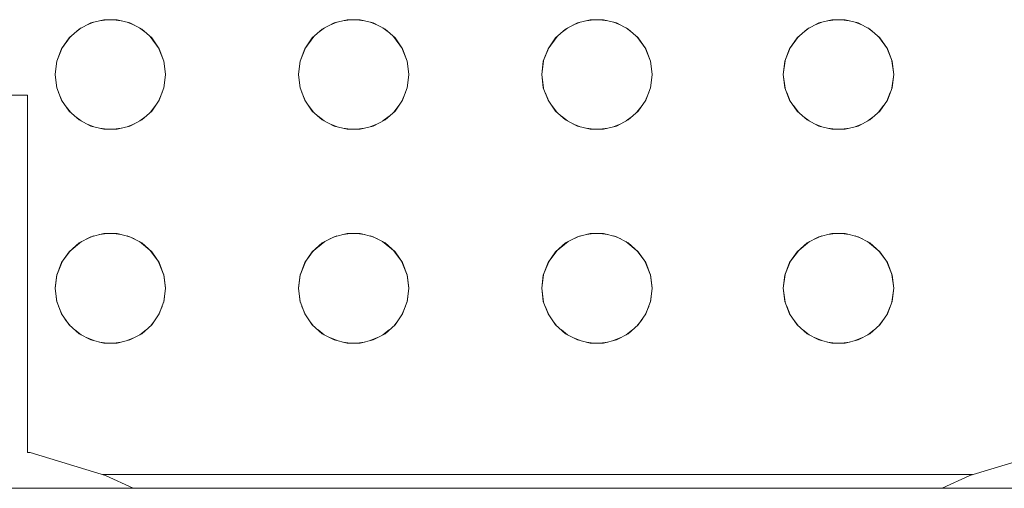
# Model space of a CAD drawing. Header units: millimetres. Extents: x 4480191 to 4481199, y -30324204 to -30323479.
# Tile 171 of 243: x 4480205.707 to 4480205.992, y -30323783.644 to -30323783.508. Entities that reach past the tile are written whole.
import ezdxf

# ---------------------------------------------------------------- set-up
doc = ezdxf.new("R2010")
doc.units = ezdxf.units.MM
doc.layers.add('IFC-Elemento construtivo genérico-Contorno', color=253, linetype='Continuous', lineweight=5)

msp = doc.modelspace()

# ---------------------------------------------------------------- linework, layer by layer
at = {"layer": 'IFC-Elemento construtivo genérico-Contorno', "color": 8, "lineweight": 5}
for p, q in [((4480205.72766, -30323783.50931), (4480205.73141, -30323783.50838)), ((4480205.73022, -30323783.50867), (4480205.73245, -30323783.50838)), ((4480205.73141, -30323783.50838), (4480205.73527, -30323783.50838)), ((4480205.73423, -30323783.50838), (4480205.73645, -30323783.50867)), ((4480205.73527, -30323783.50838), (4480205.73901, -30323783.50931)), ((4480205.79816, -30323783.50931), (4480205.8019, -30323783.50838)), ((4480205.80071, -30323783.50867), (4480205.80294, -30323783.50838)), ((4480205.8019, -30323783.50838), (4480205.80576, -30323783.50838)), ((4480205.80472, -30323783.50838), (4480205.80695, -30323783.50867)), ((4480205.80576, -30323783.50838), (4480205.8095, -30323783.50931)), ((4480205.86865, -30323783.50931), (4480205.87239, -30323783.50838)), ((4480205.8712, -30323783.50867), (4480205.87344, -30323783.50838)), ((4480205.87239, -30323783.50838), (4480205.87625, -30323783.50838)), ((4480205.87521, -30323783.50838), (4480205.87744, -30323783.50867)), ((4480205.87625, -30323783.50838), (4480205.88, -30323783.50931)), ((4480205.93865, -30323783.50931), (4480205.94239, -30323783.50838)), ((4480205.9412, -30323783.50867), (4480205.94344, -30323783.50838)), ((4480205.94239, -30323783.50838), (4480205.94625, -30323783.50838)), ((4480205.94521, -30323783.50838), (4480205.94744, -30323783.50867)), ((4480205.94625, -30323783.50838), (4480205.95, -30323783.50931)), ((4480205.72136, -30323783.51365), (4480205.72425, -30323783.51109)), ((4480205.723, -30323783.51221), (4480205.72487, -30323783.51077)), ((4480205.72425, -30323783.51109), (4480205.72766, -30323783.50931)), ((4480205.72639, -30323783.50998), (4480205.72849, -30323783.5091)), ((4480205.73819, -30323783.5091), (4480205.74028, -30323783.50997)), ((4480205.73901, -30323783.50931), (4480205.74243, -30323783.51109)), ((4480205.74181, -30323783.51077), (4480205.74368, -30323783.51221)), ((4480205.74243, -30323783.51109), (4480205.74532, -30323783.51365)), ((4480205.79185, -30323783.51365), (4480205.79474, -30323783.51109)), ((4480205.79348, -30323783.51222), (4480205.79536, -30323783.51077)), ((4480205.79474, -30323783.51109), (4480205.79816, -30323783.50931)), ((4480205.79688, -30323783.50997), (4480205.79898, -30323783.5091)), ((4480205.80868, -30323783.5091), (4480205.81078, -30323783.50997)), ((4480205.8095, -30323783.50931), (4480205.81292, -30323783.51109)), ((4480205.8123, -30323783.51077), (4480205.81418, -30323783.51221)), ((4480205.81292, -30323783.51109), (4480205.81581, -30323783.51365)), ((4480205.86235, -30323783.51365), (4480205.86523, -30323783.51109)), ((4480205.86398, -30323783.51221), (4480205.86585, -30323783.51077)), ((4480205.86523, -30323783.51109), (4480205.86865, -30323783.50931)), ((4480205.86737, -30323783.50998), (4480205.86948, -30323783.5091)), ((4480205.87918, -30323783.5091), (4480205.88127, -30323783.50997)), ((4480205.88, -30323783.50931), (4480205.88341, -30323783.51109)), ((4480205.88279, -30323783.51077), (4480205.88467, -30323783.51222)), ((4480205.88341, -30323783.51109), (4480205.8863, -30323783.51365)), ((4480205.93235, -30323783.51365), (4480205.93523, -30323783.51109)), ((4480205.93398, -30323783.51221), (4480205.93585, -30323783.51077)), ((4480205.93523, -30323783.51109), (4480205.93865, -30323783.50931)), ((4480205.93737, -30323783.50998), (4480205.93948, -30323783.5091)), ((4480205.94918, -30323783.5091), (4480205.95127, -30323783.50997)), ((4480205.95, -30323783.50931), (4480205.95341, -30323783.51109)), ((4480205.95279, -30323783.51077), (4480205.95467, -30323783.51222)), ((4480205.95341, -30323783.51109), (4480205.9563, -30323783.51365)), ((4480205.71917, -30323783.51683), (4480205.72178, -30323783.51328)), ((4480205.71917, -30323783.51683), (4480205.72136, -30323783.51365)), ((4480205.7449, -30323783.51328), (4480205.74751, -30323783.51683)), ((4480205.74532, -30323783.51365), (4480205.74751, -30323783.51683)), ((4480205.78966, -30323783.51683), (4480205.79228, -30323783.51328)), ((4480205.78966, -30323783.51683), (4480205.79185, -30323783.51365)), ((4480205.81539, -30323783.51328), (4480205.818, -30323783.51683)), ((4480205.81581, -30323783.51365), (4480205.818, -30323783.51683)), ((4480205.86015, -30323783.51683), (4480205.86276, -30323783.51328)), ((4480205.86015, -30323783.51683), (4480205.86235, -30323783.51365)), ((4480205.88588, -30323783.51328), (4480205.88849, -30323783.51683)), ((4480205.8863, -30323783.51365), (4480205.88849, -30323783.51683)), ((4480205.93015, -30323783.51683), (4480205.93276, -30323783.51328)), ((4480205.93015, -30323783.51683), (4480205.93235, -30323783.51365)), ((4480205.95588, -30323783.51328), (4480205.95849, -30323783.51683)), ((4480205.9563, -30323783.51365), (4480205.95849, -30323783.51683)), ((4480205.7178, -30323783.52044), (4480205.71937, -30323783.51656)), ((4480205.7178, -30323783.52044), (4480205.71917, -30323783.51683)), ((4480205.74731, -30323783.51657), (4480205.74887, -30323783.52044)), ((4480205.74751, -30323783.51683), (4480205.74887, -30323783.52044)), ((4480205.7883, -30323783.52044), (4480205.78985, -30323783.51657)), ((4480205.7883, -30323783.52044), (4480205.78966, -30323783.51683)), ((4480205.8178, -30323783.51656), (4480205.81937, -30323783.52044)), ((4480205.818, -30323783.51683), (4480205.81937, -30323783.52044)), ((4480205.85879, -30323783.52044), (4480205.86035, -30323783.51656)), ((4480205.85879, -30323783.52044), (4480205.86015, -30323783.51683)), ((4480205.8883, -30323783.51657), (4480205.88986, -30323783.52044)), ((4480205.88849, -30323783.51683), (4480205.88986, -30323783.52044)), ((4480205.92879, -30323783.52044), (4480205.93035, -30323783.51656)), ((4480205.92879, -30323783.52044), (4480205.93015, -30323783.51683)), ((4480205.9583, -30323783.51657), (4480205.95986, -30323783.52044)), ((4480205.95849, -30323783.51683), (4480205.95986, -30323783.52044)), ((4480205.71734, -30323783.52427), (4480205.71786, -30323783.52029)), ((4480205.71734, -30323783.52427), (4480205.7178, -30323783.52044)), ((4480205.74882, -30323783.52029), (4480205.74934, -30323783.52427)), ((4480205.74887, -30323783.52044), (4480205.74934, -30323783.52427)), ((4480205.78783, -30323783.52427), (4480205.78835, -30323783.52029)), ((4480205.78783, -30323783.52427), (4480205.7883, -30323783.52044)), ((4480205.81931, -30323783.52029), (4480205.81983, -30323783.52427)), ((4480205.81937, -30323783.52044), (4480205.81983, -30323783.52427)), ((4480205.85832, -30323783.52427), (4480205.85885, -30323783.52029)), ((4480205.85832, -30323783.52427), (4480205.85879, -30323783.52044)), ((4480205.8898, -30323783.52029), (4480205.89032, -30323783.52427)), ((4480205.88986, -30323783.52044), (4480205.89032, -30323783.52427)), ((4480205.92832, -30323783.52427), (4480205.92885, -30323783.52029)), ((4480205.92832, -30323783.52427), (4480205.92879, -30323783.52044)), ((4480205.9598, -30323783.52029), (4480205.96032, -30323783.52427)), ((4480205.95986, -30323783.52044), (4480205.96032, -30323783.52427)), ((4480205.71734, -30323783.52427), (4480205.71786, -30323783.52825)), ((4480205.71734, -30323783.52427), (4480205.7178, -30323783.5281)), ((4480205.74881, -30323783.52825), (4480205.74934, -30323783.52427)), ((4480205.74887, -30323783.5281), (4480205.74934, -30323783.52427)), ((4480205.78783, -30323783.52427), (4480205.78836, -30323783.52825)), ((4480205.78783, -30323783.52427), (4480205.7883, -30323783.5281)), ((4480205.8193, -30323783.52825), (4480205.81983, -30323783.52427)), ((4480205.81937, -30323783.5281), (4480205.81983, -30323783.52427)), ((4480205.85832, -30323783.52427), (4480205.85885, -30323783.52825)), ((4480205.85832, -30323783.52427), (4480205.85879, -30323783.5281)), ((4480205.8898, -30323783.52825), (4480205.89032, -30323783.52427)), ((4480205.88986, -30323783.5281), (4480205.89032, -30323783.52427)), ((4480205.92832, -30323783.52427), (4480205.92885, -30323783.52825)), ((4480205.92832, -30323783.52427), (4480205.92879, -30323783.5281)), ((4480205.9598, -30323783.52825), (4480205.96032, -30323783.52427)), ((4480205.95986, -30323783.5281), (4480205.96032, -30323783.52427)), ((4480205.7178, -30323783.5281), (4480205.71917, -30323783.5317)), ((4480205.74751, -30323783.5317), (4480205.74887, -30323783.5281)), ((4480205.7883, -30323783.5281), (4480205.78966, -30323783.5317)), ((4480205.818, -30323783.5317), (4480205.81937, -30323783.5281)), ((4480205.85879, -30323783.5281), (4480205.86015, -30323783.5317)), ((4480205.88849, -30323783.5317), (4480205.88986, -30323783.5281)), ((4480205.92879, -30323783.5281), (4480205.93015, -30323783.5317)), ((4480205.95849, -30323783.5317), (4480205.95986, -30323783.5281)), ((4480205.70318, -30323783.53026), (4480205.70777, -30323783.53026)), ((4480205.70777, -30323783.53026), (4480205.70934, -30323783.53026)), ((4480205.70934, -30323783.63389), (4480205.70934, -30323783.53026)), ((4480205.71833, -30323783.52949), (4480205.71937, -30323783.53198)), ((4480205.74732, -30323783.53197), (4480205.74834, -30323783.52951)), ((4480205.78883, -30323783.52951), (4480205.78985, -30323783.53197)), ((4480205.81781, -30323783.53198), (4480205.81884, -30323783.52949)), ((4480205.85932, -30323783.52949), (4480205.86035, -30323783.53198)), ((4480205.8883, -30323783.53197), (4480205.88932, -30323783.52951)), ((4480205.92932, -30323783.52949), (4480205.93035, -30323783.53198)), ((4480205.9583, -30323783.53197), (4480205.95932, -30323783.52951)), ((4480205.71917, -30323783.5317), (4480205.72136, -30323783.53487)), ((4480205.72027, -30323783.53329), (4480205.72174, -30323783.53521)), ((4480205.74493, -30323783.53521), (4480205.7464, -30323783.5333)), ((4480205.74532, -30323783.53487), (4480205.74751, -30323783.5317)), ((4480205.78966, -30323783.5317), (4480205.79185, -30323783.53487)), ((4480205.79076, -30323783.53329), (4480205.79224, -30323783.53521)), ((4480205.81543, -30323783.53521), (4480205.8169, -30323783.53329)), ((4480205.81581, -30323783.53487), (4480205.818, -30323783.5317)), ((4480205.86015, -30323783.5317), (4480205.86235, -30323783.53487)), ((4480205.86125, -30323783.53329), (4480205.86273, -30323783.53521)), ((4480205.88591, -30323783.53521), (4480205.88739, -30323783.53329)), ((4480205.8863, -30323783.53487), (4480205.88849, -30323783.5317)), ((4480205.93015, -30323783.5317), (4480205.93235, -30323783.53487)), ((4480205.93125, -30323783.53329), (4480205.93273, -30323783.53521)), ((4480205.95591, -30323783.53521), (4480205.95739, -30323783.53329)), ((4480205.9563, -30323783.53487), (4480205.95849, -30323783.5317)), ((4480205.72136, -30323783.53487), (4480205.72425, -30323783.53743)), ((4480205.72302, -30323783.53635), (4480205.72484, -30323783.53774)), ((4480205.74184, -30323783.53774), (4480205.74366, -30323783.53635)), ((4480205.74243, -30323783.53743), (4480205.74532, -30323783.53487)), ((4480205.79185, -30323783.53487), (4480205.79474, -30323783.53743)), ((4480205.7935, -30323783.53634), (4480205.79533, -30323783.53774)), ((4480205.81233, -30323783.53774), (4480205.81415, -30323783.53634)), ((4480205.81292, -30323783.53743), (4480205.81581, -30323783.53487)), ((4480205.86235, -30323783.53487), (4480205.86523, -30323783.53743)), ((4480205.86401, -30323783.53635), (4480205.86583, -30323783.53774)), ((4480205.88282, -30323783.53774), (4480205.88465, -30323783.53634)), ((4480205.88341, -30323783.53743), (4480205.8863, -30323783.53487)), ((4480205.93235, -30323783.53487), (4480205.93523, -30323783.53743)), ((4480205.93401, -30323783.53635), (4480205.93583, -30323783.53774)), ((4480205.95282, -30323783.53774), (4480205.95465, -30323783.53634)), ((4480205.95341, -30323783.53743), (4480205.9563, -30323783.53487)), ((4480205.72425, -30323783.53743), (4480205.72766, -30323783.53923)), ((4480205.72639, -30323783.53856), (4480205.72853, -30323783.53944)), ((4480205.72766, -30323783.53923), (4480205.73141, -30323783.54015)), ((4480205.73019, -30323783.53984), (4480205.73245, -30323783.54015)), ((4480205.73423, -30323783.54015), (4480205.73648, -30323783.53985)), ((4480205.73527, -30323783.54015), (4480205.73901, -30323783.53923)), ((4480205.73816, -30323783.53943), (4480205.74028, -30323783.53856)), ((4480205.73901, -30323783.53923), (4480205.74243, -30323783.53743)), ((4480205.79474, -30323783.53743), (4480205.79816, -30323783.53923)), ((4480205.79689, -30323783.53856), (4480205.79902, -30323783.53944)), ((4480205.79816, -30323783.53923), (4480205.8019, -30323783.54015)), ((4480205.80069, -30323783.53984), (4480205.80294, -30323783.54015)), ((4480205.80472, -30323783.54015), (4480205.80698, -30323783.53984)), ((4480205.80576, -30323783.54015), (4480205.8095, -30323783.53923)), ((4480205.80865, -30323783.53944), (4480205.81077, -30323783.53856)), ((4480205.8095, -30323783.53923), (4480205.81292, -30323783.53743)), ((4480205.86523, -30323783.53743), (4480205.86865, -30323783.53923)), ((4480205.86738, -30323783.53856), (4480205.86951, -30323783.53944)), ((4480205.86865, -30323783.53923), (4480205.87239, -30323783.54015)), ((4480205.87118, -30323783.53984), (4480205.87344, -30323783.54015)), ((4480205.87521, -30323783.54015), (4480205.87747, -30323783.53985)), ((4480205.87625, -30323783.54015), (4480205.88, -30323783.53923)), ((4480205.87914, -30323783.53943), (4480205.88126, -30323783.53856)), ((4480205.88, -30323783.53923), (4480205.88341, -30323783.53743)), ((4480205.93523, -30323783.53743), (4480205.93865, -30323783.53923)), ((4480205.93738, -30323783.53856), (4480205.93951, -30323783.53944)), ((4480205.93865, -30323783.53923), (4480205.94239, -30323783.54015)), ((4480205.94118, -30323783.53984), (4480205.94344, -30323783.54015)), ((4480205.94521, -30323783.54015), (4480205.94747, -30323783.53985)), ((4480205.94625, -30323783.54015), (4480205.95, -30323783.53923)), ((4480205.94914, -30323783.53943), (4480205.95126, -30323783.53856)), ((4480205.95, -30323783.53923), (4480205.95341, -30323783.53743)), ((4480205.73141, -30323783.54015), (4480205.73527, -30323783.54015)), ((4480205.8019, -30323783.54015), (4480205.80576, -30323783.54015)), ((4480205.87239, -30323783.54015), (4480205.87625, -30323783.54015)), ((4480205.94239, -30323783.54015), (4480205.94625, -30323783.54015)), ((4480205.72425, -30323783.5731), (4480205.72766, -30323783.57131)), ((4480205.72639, -30323783.57198), (4480205.72849, -30323783.5711)), ((4480205.72766, -30323783.57131), (4480205.73141, -30323783.57038)), ((4480205.73022, -30323783.57067), (4480205.73245, -30323783.57038)), ((4480205.73141, -30323783.57038), (4480205.73527, -30323783.57038)), ((4480205.73423, -30323783.57038), (4480205.73645, -30323783.57067)), ((4480205.73527, -30323783.57038), (4480205.73901, -30323783.57131)), ((4480205.73819, -30323783.5711), (4480205.74028, -30323783.57197)), ((4480205.73901, -30323783.57131), (4480205.74243, -30323783.5731)), ((4480205.79474, -30323783.5731), (4480205.79816, -30323783.57131)), ((4480205.79688, -30323783.57197), (4480205.79898, -30323783.5711)), ((4480205.79816, -30323783.57131), (4480205.8019, -30323783.57038)), ((4480205.80071, -30323783.57067), (4480205.80294, -30323783.57038)), ((4480205.8019, -30323783.57038), (4480205.80576, -30323783.57038)), ((4480205.80472, -30323783.57038), (4480205.80695, -30323783.57067)), ((4480205.80576, -30323783.57038), (4480205.8095, -30323783.57131)), ((4480205.80868, -30323783.5711), (4480205.81078, -30323783.57197)), ((4480205.8095, -30323783.57131), (4480205.81292, -30323783.5731)), ((4480205.86523, -30323783.5731), (4480205.86865, -30323783.57131)), ((4480205.86737, -30323783.57198), (4480205.86948, -30323783.5711)), ((4480205.86865, -30323783.57131), (4480205.87239, -30323783.57038)), ((4480205.8712, -30323783.57067), (4480205.87344, -30323783.57038)), ((4480205.87239, -30323783.57038), (4480205.87625, -30323783.57038)), ((4480205.87521, -30323783.57038), (4480205.87744, -30323783.57067)), ((4480205.87625, -30323783.57038), (4480205.88, -30323783.57131)), ((4480205.87918, -30323783.5711), (4480205.88127, -30323783.57197)), ((4480205.88, -30323783.57131), (4480205.88341, -30323783.5731)), ((4480205.93523, -30323783.5731), (4480205.93865, -30323783.57131)), ((4480205.93737, -30323783.57198), (4480205.93948, -30323783.5711)), ((4480205.93865, -30323783.57131), (4480205.94239, -30323783.57038)), ((4480205.9412, -30323783.57067), (4480205.94344, -30323783.57038)), ((4480205.94239, -30323783.57038), (4480205.94625, -30323783.57038)), ((4480205.94521, -30323783.57038), (4480205.94744, -30323783.57067)), ((4480205.94625, -30323783.57038), (4480205.95, -30323783.57131)), ((4480205.94918, -30323783.5711), (4480205.95127, -30323783.57197)), ((4480205.95, -30323783.57131), (4480205.95341, -30323783.5731)), ((4480205.72136, -30323783.57565), (4480205.72495, -30323783.57272)), ((4480205.72136, -30323783.57565), (4480205.72425, -30323783.5731)), ((4480205.74173, -30323783.57273), (4480205.74532, -30323783.57565)), ((4480205.74243, -30323783.5731), (4480205.74532, -30323783.57565)), ((4480205.79185, -30323783.57565), (4480205.79544, -30323783.57273)), ((4480205.79185, -30323783.57565), (4480205.79474, -30323783.5731)), ((4480205.81222, -30323783.57273), (4480205.81581, -30323783.57565)), ((4480205.81292, -30323783.5731), (4480205.81581, -30323783.57565)), ((4480205.86235, -30323783.57565), (4480205.86594, -30323783.57272)), ((4480205.86235, -30323783.57565), (4480205.86523, -30323783.5731)), ((4480205.88271, -30323783.57273), (4480205.8863, -30323783.57565)), ((4480205.88341, -30323783.5731), (4480205.8863, -30323783.57565)), ((4480205.93235, -30323783.57565), (4480205.93594, -30323783.57272)), ((4480205.93235, -30323783.57565), (4480205.93523, -30323783.5731)), ((4480205.95271, -30323783.57273), (4480205.9563, -30323783.57565)), ((4480205.95341, -30323783.5731), (4480205.9563, -30323783.57565)), ((4480205.71917, -30323783.57883), (4480205.72172, -30323783.57536)), ((4480205.71917, -30323783.57883), (4480205.72136, -30323783.57565)), ((4480205.74495, -30323783.57536), (4480205.74751, -30323783.57883)), ((4480205.74532, -30323783.57565), (4480205.74751, -30323783.57883)), ((4480205.78966, -30323783.57883), (4480205.79222, -30323783.57535)), ((4480205.78966, -30323783.57883), (4480205.79185, -30323783.57565)), ((4480205.81544, -30323783.57536), (4480205.818, -30323783.57883)), ((4480205.81581, -30323783.57565), (4480205.818, -30323783.57883)), ((4480205.86015, -30323783.57883), (4480205.86271, -30323783.57536)), ((4480205.86015, -30323783.57883), (4480205.86235, -30323783.57565)), ((4480205.88593, -30323783.57535), (4480205.88849, -30323783.57883)), ((4480205.8863, -30323783.57565), (4480205.88849, -30323783.57883)), ((4480205.93015, -30323783.57883), (4480205.93271, -30323783.57536)), ((4480205.93015, -30323783.57883), (4480205.93235, -30323783.57565)), ((4480205.95593, -30323783.57535), (4480205.95849, -30323783.57883)), ((4480205.9563, -30323783.57565), (4480205.95849, -30323783.57883)), ((4480205.7178, -30323783.58244), (4480205.71936, -30323783.57857)), ((4480205.7178, -30323783.58244), (4480205.71917, -30323783.57883)), ((4480205.74732, -30323783.57858), (4480205.74887, -30323783.58244)), ((4480205.74751, -30323783.57883), (4480205.74887, -30323783.58244)), ((4480205.7883, -30323783.58244), (4480205.78985, -30323783.57858)), ((4480205.7883, -30323783.58244), (4480205.78966, -30323783.57883)), ((4480205.81781, -30323783.57857), (4480205.81937, -30323783.58244)), ((4480205.818, -30323783.57883), (4480205.81937, -30323783.58244)), ((4480205.85879, -30323783.58244), (4480205.86034, -30323783.57857)), ((4480205.85879, -30323783.58244), (4480205.86015, -30323783.57883)), ((4480205.88831, -30323783.57858), (4480205.88986, -30323783.58244)), ((4480205.88849, -30323783.57883), (4480205.88986, -30323783.58244)), ((4480205.92879, -30323783.58244), (4480205.93034, -30323783.57857)), ((4480205.92879, -30323783.58244), (4480205.93015, -30323783.57883)), ((4480205.95831, -30323783.57858), (4480205.95986, -30323783.58244)), ((4480205.95849, -30323783.57883), (4480205.95986, -30323783.58244)), ((4480205.71734, -30323783.58627), (4480205.71786, -30323783.58229)), ((4480205.71734, -30323783.58627), (4480205.7178, -30323783.58244)), ((4480205.74882, -30323783.58229), (4480205.74934, -30323783.58627)), ((4480205.74887, -30323783.58244), (4480205.74934, -30323783.58627)), ((4480205.78783, -30323783.58627), (4480205.78835, -30323783.58229)), ((4480205.78783, -30323783.58627), (4480205.7883, -30323783.58244)), ((4480205.81931, -30323783.58229), (4480205.81983, -30323783.58627)), ((4480205.81937, -30323783.58244), (4480205.81983, -30323783.58627)), ((4480205.85832, -30323783.58627), (4480205.85885, -30323783.58229)), ((4480205.85832, -30323783.58627), (4480205.85879, -30323783.58244)), ((4480205.8898, -30323783.58229), (4480205.89032, -30323783.58627)), ((4480205.88986, -30323783.58244), (4480205.89032, -30323783.58627)), ((4480205.92832, -30323783.58627), (4480205.92885, -30323783.58229)), ((4480205.92832, -30323783.58627), (4480205.92879, -30323783.58244)), ((4480205.9598, -30323783.58229), (4480205.96032, -30323783.58627)), ((4480205.95986, -30323783.58244), (4480205.96032, -30323783.58627)), ((4480205.71734, -30323783.58627), (4480205.71786, -30323783.59025)), ((4480205.71734, -30323783.58627), (4480205.7178, -30323783.5901)), ((4480205.74881, -30323783.59025), (4480205.74934, -30323783.58627)), ((4480205.74887, -30323783.5901), (4480205.74934, -30323783.58627)), ((4480205.78783, -30323783.58627), (4480205.78836, -30323783.59025)), ((4480205.78783, -30323783.58627), (4480205.7883, -30323783.5901)), ((4480205.8193, -30323783.59025), (4480205.81983, -30323783.58627)), ((4480205.81937, -30323783.5901), (4480205.81983, -30323783.58627)), ((4480205.85832, -30323783.58627), (4480205.85885, -30323783.59025)), ((4480205.85832, -30323783.58627), (4480205.85879, -30323783.5901)), ((4480205.8898, -30323783.59025), (4480205.89032, -30323783.58627)), ((4480205.88986, -30323783.5901), (4480205.89032, -30323783.58627)), ((4480205.92832, -30323783.58627), (4480205.92885, -30323783.59025)), ((4480205.92832, -30323783.58627), (4480205.92879, -30323783.5901)), ((4480205.9598, -30323783.59025), (4480205.96032, -30323783.58627)), ((4480205.95986, -30323783.5901), (4480205.96032, -30323783.58627)), ((4480205.7178, -30323783.5901), (4480205.71917, -30323783.5937)), ((4480205.74751, -30323783.5937), (4480205.74887, -30323783.5901)), ((4480205.7883, -30323783.5901), (4480205.78966, -30323783.5937)), ((4480205.818, -30323783.5937), (4480205.81937, -30323783.5901)), ((4480205.85879, -30323783.5901), (4480205.86015, -30323783.5937)), ((4480205.88849, -30323783.5937), (4480205.88986, -30323783.5901)), ((4480205.92879, -30323783.5901), (4480205.93015, -30323783.5937)), ((4480205.95849, -30323783.5937), (4480205.95986, -30323783.5901)), ((4480205.71833, -30323783.59149), (4480205.71937, -30323783.59398)), ((4480205.71917, -30323783.5937), (4480205.72136, -30323783.59688)), ((4480205.74532, -30323783.59688), (4480205.74751, -30323783.5937)), ((4480205.74732, -30323783.59397), (4480205.74834, -30323783.59151)), ((4480205.78883, -30323783.59151), (4480205.78985, -30323783.59397)), ((4480205.78966, -30323783.5937), (4480205.79185, -30323783.59688)), ((4480205.81581, -30323783.59688), (4480205.818, -30323783.5937)), ((4480205.81781, -30323783.59398), (4480205.81884, -30323783.59149)), ((4480205.85932, -30323783.59149), (4480205.86035, -30323783.59398)), ((4480205.86015, -30323783.5937), (4480205.86235, -30323783.59688)), ((4480205.8863, -30323783.59688), (4480205.88849, -30323783.5937)), ((4480205.8883, -30323783.59397), (4480205.88932, -30323783.59151)), ((4480205.92932, -30323783.59149), (4480205.93035, -30323783.59398)), ((4480205.93015, -30323783.5937), (4480205.93235, -30323783.59688)), ((4480205.9563, -30323783.59688), (4480205.95849, -30323783.5937)), ((4480205.9583, -30323783.59397), (4480205.95932, -30323783.59151)), ((4480205.72027, -30323783.59529), (4480205.72174, -30323783.59722)), ((4480205.72136, -30323783.59688), (4480205.72425, -30323783.59943)), ((4480205.74243, -30323783.59943), (4480205.74532, -30323783.59688)), ((4480205.74493, -30323783.59722), (4480205.7464, -30323783.5953)), ((4480205.79076, -30323783.59529), (4480205.79224, -30323783.59722)), ((4480205.79185, -30323783.59688), (4480205.79474, -30323783.59943)), ((4480205.81292, -30323783.59943), (4480205.81581, -30323783.59688)), ((4480205.81543, -30323783.59722), (4480205.8169, -30323783.59529)), ((4480205.86125, -30323783.59529), (4480205.86273, -30323783.59722)), ((4480205.86235, -30323783.59688), (4480205.86523, -30323783.59943)), ((4480205.88341, -30323783.59943), (4480205.8863, -30323783.59688)), ((4480205.88591, -30323783.59722), (4480205.88739, -30323783.59529)), ((4480205.93125, -30323783.59529), (4480205.93273, -30323783.59722)), ((4480205.93235, -30323783.59688), (4480205.93523, -30323783.59943)), ((4480205.95341, -30323783.59943), (4480205.9563, -30323783.59688)), ((4480205.95591, -30323783.59722), (4480205.95739, -30323783.59529)), ((4480205.72302, -30323783.59835), (4480205.72484, -30323783.59975)), ((4480205.72425, -30323783.59943), (4480205.72766, -30323783.60123)), ((4480205.73901, -30323783.60123), (4480205.74243, -30323783.59943)), ((4480205.74184, -30323783.59975), (4480205.74366, -30323783.59835)), ((4480205.7935, -30323783.59834), (4480205.79533, -30323783.59975)), ((4480205.79474, -30323783.59943), (4480205.79816, -30323783.60123)), ((4480205.8095, -30323783.60123), (4480205.81292, -30323783.59943)), ((4480205.81233, -30323783.59975), (4480205.81415, -30323783.59834)), ((4480205.86401, -30323783.59835), (4480205.86583, -30323783.59975)), ((4480205.86523, -30323783.59943), (4480205.86865, -30323783.60123)), ((4480205.88, -30323783.60123), (4480205.88341, -30323783.59943)), ((4480205.88282, -30323783.59975), (4480205.88465, -30323783.59834)), ((4480205.93401, -30323783.59835), (4480205.93583, -30323783.59975)), ((4480205.93523, -30323783.59943), (4480205.93865, -30323783.60123)), ((4480205.95, -30323783.60123), (4480205.95341, -30323783.59943)), ((4480205.95282, -30323783.59975), (4480205.95465, -30323783.59834)), ((4480205.72639, -30323783.60057), (4480205.72853, -30323783.60145)), ((4480205.72766, -30323783.60123), (4480205.73141, -30323783.60215)), ((4480205.73019, -30323783.60185), (4480205.73245, -30323783.60215)), ((4480205.73141, -30323783.60215), (4480205.73527, -30323783.60215)), ((4480205.73423, -30323783.60215), (4480205.73648, -30323783.60186)), ((4480205.73527, -30323783.60215), (4480205.73901, -30323783.60123)), ((4480205.73816, -30323783.60144), (4480205.74028, -30323783.60057)), ((4480205.79689, -30323783.60057), (4480205.79902, -30323783.60145)), ((4480205.79816, -30323783.60123), (4480205.8019, -30323783.60215)), ((4480205.80069, -30323783.60185), (4480205.80294, -30323783.60215)), ((4480205.8019, -30323783.60215), (4480205.80576, -30323783.60215)), ((4480205.80472, -30323783.60215), (4480205.80698, -30323783.60185)), ((4480205.80576, -30323783.60215), (4480205.8095, -30323783.60123)), ((4480205.80865, -30323783.60145), (4480205.81077, -30323783.60057)), ((4480205.86738, -30323783.60057), (4480205.86951, -30323783.60145)), ((4480205.86865, -30323783.60123), (4480205.87239, -30323783.60215)), ((4480205.87118, -30323783.60185), (4480205.87344, -30323783.60215)), ((4480205.87239, -30323783.60215), (4480205.87625, -30323783.60215)), ((4480205.87521, -30323783.60215), (4480205.87747, -30323783.60186)), ((4480205.87625, -30323783.60215), (4480205.88, -30323783.60123)), ((4480205.87914, -30323783.60144), (4480205.88126, -30323783.60057)), ((4480205.93738, -30323783.60057), (4480205.93951, -30323783.60145)), ((4480205.93865, -30323783.60123), (4480205.94239, -30323783.60215)), ((4480205.94118, -30323783.60185), (4480205.94344, -30323783.60215)), ((4480205.94239, -30323783.60215), (4480205.94625, -30323783.60215)), ((4480205.94521, -30323783.60215), (4480205.94747, -30323783.60186)), ((4480205.94625, -30323783.60215), (4480205.95, -30323783.60123)), ((4480205.94914, -30323783.60144), (4480205.95126, -30323783.60057)), ((4480205.70934, -30323783.63389), (4480205.71009, -30323783.63389)), ((4480205.71009, -30323783.63389), (4480205.73194, -30323783.64051)), ((4480205.98236, -30323783.64051), (4480206.00421, -30323783.63389)), ((4480205.73114, -30323783.64026), (4480205.98316, -30323783.64026)), ((4480205.73194, -30323783.64051), (4480205.7399, -30323783.64427)), ((4480205.9744, -30323783.64427), (4480205.98236, -30323783.64051)), ((4480204.97734, -30323783.64427), (4480206.34934, -30323783.64427))]:
    msp.add_line(p, q, dxfattribs=at)

doc.saveas('drawing.dxf')
